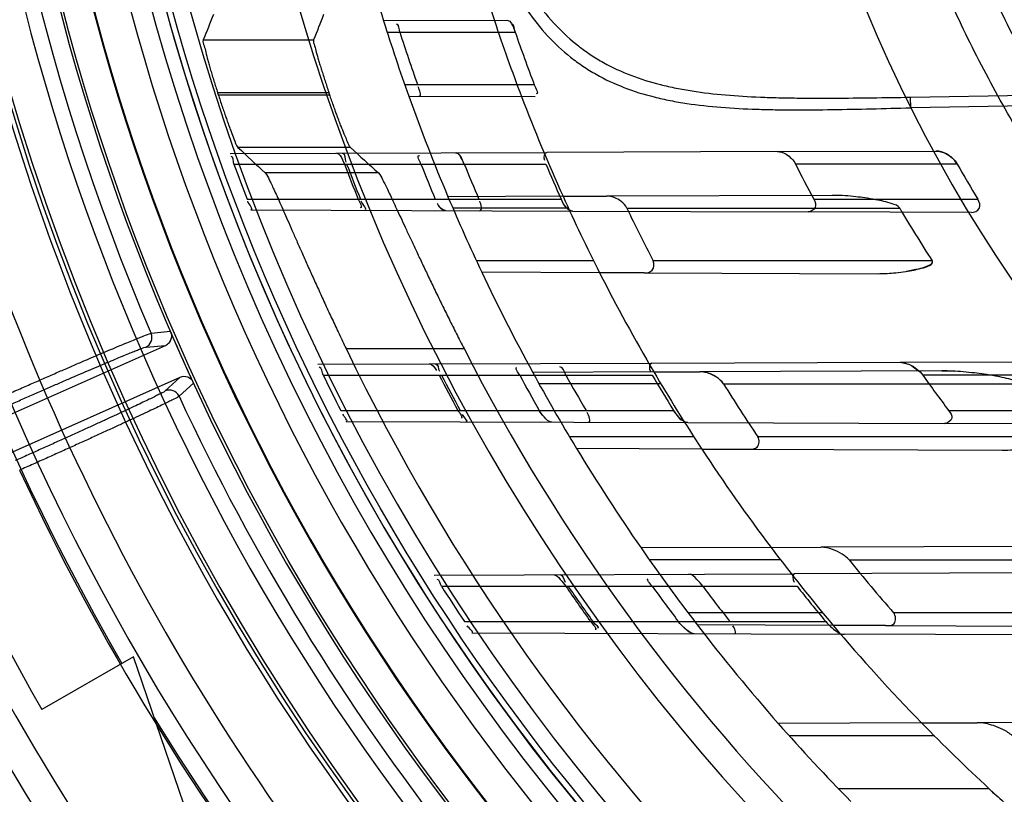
# Model space of a CAD drawing. Header units: millimetres. Extents: x 0 to 297, y 0 to 210.
# Tile 12 of 256: x 146.455 to 146.623, y 90.983 to 91.115. Entities that reach past the tile are written whole.
import ezdxf

# ---------------------------------------------------------------- set-up
doc = ezdxf.new("R2010")
doc.units = ezdxf.units.MM
doc.header["$LTSCALE"] = 16.335
doc.layers.get('0').update_dxf_attribs({"linetype": 'CONTINUOUS'})
for name, color, linetype in [('01_GLOBAL', 7, 'CONTINUOUS'), ('INTFCLR_144815', 7, 'CONTINUOUS'), ('INTFCLR_72935', 7, 'CONTINUOUS')]:
    doc.layers.add(name, color=color, linetype=linetype)

msp = doc.modelspace()

# ---------------------------------------------------------------- linework, layer by layer
at = {"color": 7, "linetype": 'Continuous'}
msp.add_circle((147.7028034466, 92.1254639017), 2.28, dxfattribs=at)
at = {"color": 9, "linetype": 'Continuous'}
msp.add_arc((147.7028034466, 92.1254639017), 2.2507792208, 182.9674534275, 267.0325465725, dxfattribs=at)
at = {"layer": '01_GLOBAL', "color": 7, "linetype": 'Continuous'}
msp.add_circle((147.7028034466, 92.1254639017), 2.31, dxfattribs=at)
at = {"layer": 'INTFCLR_144815', "color": 9, "linetype": 'Continuous'}
for p, q in [((146.4859924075, 91.1114542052), (146.5048073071, 91.1114542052)), ((146.5074209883, 91.10246653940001), (146.4884475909, 91.10246653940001)), ((146.4885575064, 91.1021257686), (146.5075373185, 91.1021257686)), ((146.5110687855, 91.09313810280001), (146.4919079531, 91.09313810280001)), ((146.5158424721, 91.08878610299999), (146.4965648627, 91.08878610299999)), ((146.4804113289, 91.06172889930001), (146.4771132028, 91.06140675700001)), ((146.476192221, 91.0590564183), (146.4795604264, 91.0593808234)), ((146.5103391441, 91.058827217), (146.5304351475, 91.058827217)), ((146.4820008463, 91.0538995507), (146.4795059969, 91.0516135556)), ((146.4818688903, 91.0507253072), (146.4843151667, 91.0529607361))]:
    msp.add_line(p, q, dxfattribs=at)
at = {"layer": 'INTFCLR_144815', "color": 6, "linetype": 'Continuous'}
for p, q in [((146.4806226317, 91.0611811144), (146.4804113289, 91.06172889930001)), ((146.4041424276, 91.02580256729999), (146.4795604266, 91.0593808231)), ((146.4820008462, 91.05389955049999), (146.4065712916, 91.02031614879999)), ((146.4840494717, 91.0534842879), (146.4843151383, 91.05296070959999)), ((146.4741011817, 91.006296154), (146.4585127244, 90.997296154)), ((146.5037563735, 90.9194945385), (146.4741011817, 91.006296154))]:
    msp.add_line(p, q, dxfattribs=at)
for radius in [0.3828680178, 0.364857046]:
    msp.add_circle((146.8326356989, 91.21329615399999), radius, dxfattribs=at)
for centre, radius, start, end in [((146.8326356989, 91.21329615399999), 0.5278075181, 313.9937911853, 154.5150993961), ((146.8326356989, 91.21329615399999), 0.5098075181, 312.9543589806, 154.5144414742), ((146.8326356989, 91.21329615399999), 0.49294334, 108.7136429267, 257.7559644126), ((146.8326356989, 91.21329615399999), 0.3966228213, 45.0000000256, 314.9999999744), ((146.8326356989, 91.21329615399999), 0.3959130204, 44.99999995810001, 315.0000000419), ((146.8326356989, 91.21329615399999), 0.3953393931, 44.99999997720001, 315.0000000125), ((146.8326356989, 91.21329615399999), 0.3833823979, 47.86578076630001, 312.1342192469), ((146.8326356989, 91.21329615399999), 0.3779020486, 45.72777364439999, 314.2722263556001), ((146.8326356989, 91.21329615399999), 0.3659046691, 45.6663486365, 314.3336513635), ((146.8326356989, 91.21329615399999), 0.4320000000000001, 180, 209.9999999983), ((146.8326356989, 91.21329615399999), 0.366, 190.6326298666, 247.7397281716), ((146.8326356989, 91.21329615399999), 0.3615918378, 197.8487159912, 197.9054519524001), ((146.8326356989, 91.21329615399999), 0.343580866, 198.8185484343, 198.8785955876), ((146.8326356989, 91.21329615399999), 0.3834509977, 203.2829108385, 204.7170891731), ((146.8326356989, 91.21329615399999), 0.3574013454, 205.6072723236, 244.3927276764), ((146.8326356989, 91.21329615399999), 0.3393903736, 207.0737153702, 242.9262846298), ((146.4802354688, 91.0499672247), 0.001800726, 24.8963488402, 113.8976267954), ((146.8329039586, 91.2127409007), 0.46956, 204.5122890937, 218.3386713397), ((146.8326356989, 91.21329615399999), 0.5098075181, 205.4855585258, 293.0456409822), ((146.8326356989, 91.21329615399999), 0.5278075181, 205.4849006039, 292.0062088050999)]:
    msp.add_arc(centre, radius, start, end, dxfattribs=at)
at = {"layer": 'INTFCLR_144815', "color": 9, "linetype": 'Continuous'}
for centre, radius, start, end in [((146.8326356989, 91.21329615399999), 0.4131757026, 52.2436298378, 307.7563701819), ((146.8326356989, 91.21329615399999), 0.4896672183, 125.9035433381, 247.5002459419), ((146.8326356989, 91.21329615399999), 0.3891912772, 52.5411294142, 307.4588705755), ((146.8326356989, 91.21329615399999), 0.3777730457, 45.7280221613, 314.2719778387), ((146.8326356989, 91.21329615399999), 0.3717739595, 45.73034182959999, 314.2696581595), ((146.832635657, 91.2132961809), 0.4417329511, 125.9035433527, 247.5002459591), ((146.8326356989, 91.21329615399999), 0.4162669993, 128.484146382, 209.9999999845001), ((146.8326356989, 91.21329615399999), 0.3683327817, 128.4841463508, 246.0405071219), ((146.8326356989, 91.21329615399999), 0.386609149, 159.8664381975, 203.1335617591), ((146.8326356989, 91.21329615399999), 0.4071801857, 198.4596803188, 225.5403197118), ((146.8326356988, 91.21329615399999), 0.386609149, 204.8664382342, 218.1335617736), ((146.8326356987, 91.21329615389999), 0.4165680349, 204.8720266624, 218.1279733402), ((146.8329039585, 91.2127409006), 0.4363743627, 204.7515083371, 218.0887233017), ((146.8329039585, 91.2127409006), 0.4663332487, 204.6484090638, 218.201512), ((146.8326356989, 91.21329615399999), 0.4997304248, 203.8266800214, 313.0809380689), ((146.8326356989, 91.21329615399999), 0.5057308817, 203.8278898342, 312.5732768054), ((146.8326356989, 91.21329615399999), 0.5237295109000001, 203.8266800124, 319.1799903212), ((146.8326356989, 91.21329615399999), 0.4162669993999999, 211.4870912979, 246.040507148)]:
    msp.add_arc(centre, radius, start, end, dxfattribs=at)
at = {"layer": 'INTFCLR_144815', "color": 6, "linetype": 'Continuous'}
for centre, major_axis, ratio, start_param, end_param in [((146.8326356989, 90.8616401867), (0, 0.5277520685), 0.7456587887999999, 1.0683155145, 1.0777008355), ((146.8326356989, 90.88322483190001), (0, 0.4953586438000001), 0.7456587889, 1.0820479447, 1.0919724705), ((146.8326356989, 91.7422276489), (0, 0.7938005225), 0.7456587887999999, -3.7549873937, -3.7453978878), ((146.8326356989, 91.7206430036), (0, 0.7614070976), 0.7456587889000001, -3.7437095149, -3.7335425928)]:
    msp.add_ellipse(centre, major_axis=major_axis, ratio=ratio, start_param=start_param, end_param=end_param, dxfattribs=at)
for points, knots in [([(146.4859924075, 91.1114542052), (146.4858671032, 91.11114148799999), (146.4862245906, 91.11041466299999), (146.4864097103, 91.1092854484), (146.4867323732, 91.10819507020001), (146.4870128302, 91.10717685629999), (146.4872627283, 91.10631514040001), (146.4875330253, 91.10540161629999), (146.4878229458, 91.10444741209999), (146.4881287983, 91.10346402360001), (146.4883399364, 91.10280086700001), (146.4884475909, 91.10246653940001)], [0, 0, 0, 0, 0.1083769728, 0.2256677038, 0.3802472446, 0.4695838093, 0.5662024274, 0.6686927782, 0.7761131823, 0.8870081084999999, 1, 1, 1, 1]), ([(146.5048073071, 91.1114542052), (146.504685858, 91.11114045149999), (146.5050562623, 91.1104187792), (146.505258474, 91.1092918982), (146.5055995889, 91.1082040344), (146.5058974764, 91.1071865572), (146.5061627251, 91.1063244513), (146.5064497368, 91.105409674), (146.5067575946, 91.1044534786), (146.5070824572, 91.1034672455), (146.5073066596, 91.1028020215), (146.5074209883, 91.10246653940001)], [0, 0, 0, 0, 0.1077340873, 0.2245752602, 0.3788559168, 0.4681502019, 0.5648545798, 0.6674953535, 0.7752129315, 0.8865054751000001, 1, 1, 1, 1]), ([(146.4885575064, 91.1021257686), (146.4886648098, 91.10179365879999), (146.4888806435, 91.1011330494), (146.4892080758, 91.1001528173), (146.4895344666, 91.09919670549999), (146.4898555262, 91.0982775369), (146.4901652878, 91.0974076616), (146.4904628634, 91.0965999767), (146.4908035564, 91.0956618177), (146.4913080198, 91.09454725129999), (146.4915180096, 91.0935062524), (146.4919079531, 91.09313810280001)], [0, 0, 0, 0, 0.1090784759, 0.2172000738, 0.3229942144, 0.4248175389, 0.5215115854, 0.6115007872, 0.6940869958, 0.8323965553, 1, 1, 1, 1]), ([(146.5110687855, 91.09313810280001), (146.5108130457, 91.0933738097), (146.510612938, 91.0941042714), (146.5101059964, 91.0951565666), (146.5097083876, 91.0961979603), (146.5093299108, 91.0971621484), (146.5090339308, 91.09794501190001), (146.5087475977, 91.0987159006), (146.5084617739, 91.099496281), (146.5081606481, 91.1003354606), (146.5078476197, 91.1012250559), (146.5076370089, 91.1018342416), (146.5075373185, 91.1021257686)], [0, 0, 0, 0, 0.1079590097, 0.2200936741, 0.3678935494, 0.4519800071, 0.5419522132, 0.6276092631, 0.7072652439, 0.7999211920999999, 0.904362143, 1, 1, 1, 1]), ([(146.4965648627, 91.08878610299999), (146.4968940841, 91.0884815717), (146.4971624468, 91.0877723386), (146.4976418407, 91.0868427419), (146.4980583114, 91.08593078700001), (146.4985464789, 91.0848606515), (146.4990968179, 91.08362492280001), (146.4997125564, 91.08223128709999), (146.5003914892, 91.08068597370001), (146.5011347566, 91.0789923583), (146.5019393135, 91.0771630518), (146.5028060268, 91.07520132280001), (146.5037316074, 91.0731205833), (146.5047150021, 91.07092871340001), (146.505752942, 91.0686384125), (146.5068396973, 91.0662671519), (146.5079714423, 91.0638273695), (146.5091401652, 91.06133997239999), (146.5099362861, 91.0596677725), (146.5103391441, 91.058827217)], [0, 0, 0, 0, 0.0407909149, 0.0656646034, 0.09592600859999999, 0.1317319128, 0.1727325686, 0.2189359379, 0.2703208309, 0.3262518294, 0.3871623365, 0.4520877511, 0.5213206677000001, 0.594296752, 0.6705958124, 0.7500293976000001, 0.8315473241, 0.9152194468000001, 1, 1, 1, 1]), ([(146.5158424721, 91.08878610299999), (146.5161769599, 91.0884844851), (146.5164611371, 91.0877796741), (146.5169598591, 91.0868558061), (146.5173955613, 91.08594972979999), (146.5179065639, 91.0848860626), (146.5184838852, 91.0836572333), (146.519131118, 91.082269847), (146.5198457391, 91.0807309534), (146.5206295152, 91.07904270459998), (146.5214793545, 91.0772176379), (146.5223967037, 91.07525811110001), (146.5233784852, 91.0731768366), (146.5244233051, 91.07098261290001), (146.5255285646, 91.0686865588), (146.5266876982, 91.066307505), (146.5278975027, 91.0638563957), (146.5291490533, 91.0613552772), (146.5300027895, 91.05967307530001), (146.5304351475, 91.058827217)], [0, 0, 0, 0, 0.0405357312, 0.0652334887, 0.0952481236, 0.130785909, 0.1715185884, 0.2174130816, 0.268579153, 0.3242218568, 0.3849330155, 0.4497704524, 0.5189490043, 0.592043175, 0.6684963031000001, 0.7482898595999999, 0.8302203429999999, 0.9145038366, 1, 1, 1, 1]), ([(146.4495473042, 91.0496739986), (146.4503238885, 91.0500189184), (146.4518766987, 91.0507071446), (146.4541971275, 91.05173170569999), (146.4564891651, 91.05273993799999), (146.4587250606, 91.0537196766), (146.460884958, 91.05466183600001), (146.4629566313, 91.05556128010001), (146.4649329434, 91.05641515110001), (146.4668020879, 91.0572183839), (146.4685464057, 91.0579632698), (146.4701527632, 91.05864416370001), (146.4716110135, 91.0592566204), (146.4729148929, 91.0597995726), (146.4740544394, 91.0602644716), (146.4750175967, 91.0606594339), (146.4760151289, 91.061025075), (146.4766765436, 91.0613564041), (146.4771132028, 91.06140675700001)], [0, 0, 0, 0, 0.0850744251, 0.1700504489, 0.2539561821, 0.3357702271, 0.4144527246, 0.4898796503, 0.5618879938, 0.6299961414, 0.6935629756, 0.7517839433, 0.8046715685, 0.8519202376, 0.8931741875, 0.9279421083, 0.9559926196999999, 1, 1, 1, 1]), ([(146.476192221, 91.0590564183), (146.4766071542, 91.0592416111), (146.4773176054, 91.05997091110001), (146.4772915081, 91.0609883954), (146.4771132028, 91.06140675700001)], [0, 0, 0, 0, 0.4997863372, 1, 1, 1, 1]), ([(146.4795604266, 91.0593808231), (146.4798142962, 91.05949385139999), (146.4804201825, 91.0599460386), (146.4806617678, 91.0607312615), (146.4806226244, 91.0611811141)], [0, 0, 0, 0, 0.3809657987, 1, 1, 1, 1]), ([(146.4840494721, 91.0534842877), (146.4838602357, 91.0536870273), (146.4832348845, 91.0541120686), (146.4824138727, 91.0540834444), (146.4820008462, 91.05389955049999)], [0, 0, 0, 0, 0.3801960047, 1, 1, 1, 1]), ([(146.4818688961, 91.0507252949), (146.481521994, 91.050418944), (146.4807919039, 91.0501362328), (146.4798033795, 91.04961423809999), (146.4788261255, 91.04914531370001), (146.4776849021, 91.0485945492), (146.4763767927, 91.04797464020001), (146.4749118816, 91.04728568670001), (146.4733053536, 91.04653648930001), (146.471571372, 91.04573333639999), (146.4697213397, 91.04488136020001), (146.4677626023, 91.04398384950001), (146.4657128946, 91.0430489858), (146.4635929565, 91.042086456), (146.4614259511, 91.0411067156), (146.4592205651, 91.0401132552), (146.4569771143, 91.0391062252), (146.4554673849, 91.03843106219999), (146.454704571, 91.03809058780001)], [0, 0, 0, 0, 0.0463358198, 0.0762140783, 0.1124137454, 0.1546990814, 0.2031354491, 0.2573232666, 0.3167801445, 0.3806071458, 0.4486459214, 0.5206998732, 0.5963199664, 0.6741968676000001, 0.753797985, 0.8344215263, 0.9163659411, 1, 1, 1, 1])]:
    msp.add_open_spline(points, degree=3, knots=knots, dxfattribs=at)
at = {"layer": 'INTFCLR_144815', "color": 9, "linetype": 'Continuous'}
for points, knots in [([(146.4502793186, 91.0480298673), (146.4510026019, 91.0483518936), (146.4524448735, 91.0489927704), (146.4545974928, 91.0499454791), (146.4567216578, 91.0508817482), (146.4588015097, 91.05179461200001), (146.4608215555, 91.05267725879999), (146.4627673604, 91.0535233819), (146.464625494, 91.0543271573), (146.4663831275, 91.0550830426), (146.4680277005, 91.0557856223), (146.4695473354, 91.0564299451), (146.4709311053, 91.0570109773), (146.4721691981, 91.0575260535), (146.4732535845, 91.05796743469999), (146.4741745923, 91.0583445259), (146.4751332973, 91.0586930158), (146.475771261, 91.05901590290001), (146.476192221, 91.0590564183)], [0, 0, 0, 0, 0.08432447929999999, 0.168093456, 0.2507182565, 0.3315631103, 0.4100082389, 0.4855072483, 0.5575492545, 0.6256332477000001, 0.6892832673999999, 0.7480215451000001, 0.8014290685, 0.8491347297, 0.8908217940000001, 0.9261829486, 0.9549579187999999, 1, 1, 1, 1]), ([(146.4795059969, 91.0516135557), (146.4791935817, 91.0513272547), (146.4785256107, 91.05106890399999), (146.4776240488, 91.05058909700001), (146.4767271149, 91.0501568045), (146.4756731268, 91.0496461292), (146.4744613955, 91.049070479), (146.473103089, 91.0484306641), (146.4716069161, 91.0477322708), (146.4699840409, 91.0469801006), (146.4682460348, 91.046179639), (146.4664050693, 91.0453364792), (146.464473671, 91.04445636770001), (146.4624655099, 91.04354555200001), (146.4603957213, 91.04261089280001), (146.4582801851, 91.0416595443), (146.4561343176, 91.0406984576), (146.4546948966, 91.0400563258), (146.4539725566, 91.0397347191)], [0, 0, 0, 0, 0.04513299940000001, 0.0739357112, 0.1093075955, 0.151005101, 0.1987336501, 0.2521669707, 0.3109254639, 0.374588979, 0.4426763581, 0.5147228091, 0.5902496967, 0.6687331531, 0.7495757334, 0.8321295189, 0.9157854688, 1, 1, 1, 1])]:
    msp.add_open_spline(points, degree=3, knots=knots, dxfattribs=at)
at = {"layer": 'INTFCLR_72935', "color": 9, "linetype": 'Continuous'}
for p, q in [((146.537881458, 91.1147672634), (146.5167354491, 91.1146934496)), ((146.517333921, 91.112796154), (146.5391602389, 91.112796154)), ((146.6065168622, 91.1016981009), (146.8326356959, 91.1056487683)), ((146.5424019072, 91.103796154), (146.5203454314, 91.103796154)), ((146.832635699, 91.10385056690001), (146.6065482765, 91.09990007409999)), ((146.5210225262, 91.1018838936), (146.542534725, 91.1018088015)), ((146.6065482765, 91.09990007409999), (146.6065168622, 91.1016981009)), ((146.4905618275, 91.09210208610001), (146.5445296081, 91.0922904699)), ((146.5838270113, 91.0924276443), (146.6108540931, 91.09252198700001)), ((146.4912327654, 91.090296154), (146.5443704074, 91.090296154)), ((146.6144899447, 91.090296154), (146.5869230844, 91.090296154)), ((146.4934545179, 91.084296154), (146.5470004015, 91.084296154)), ((146.5473030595, 91.08480015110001), (146.5276985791, 91.0847317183)), ((146.593193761, 91.08496034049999), (146.5547164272, 91.0848260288)), ((146.5900299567, 91.084296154), (146.6179970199, 91.084296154)), ((146.494125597, 91.08247778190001), (146.5489387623, 91.08228644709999)), ((146.5482140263, 91.082796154), (146.5285218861, 91.082796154)), ((146.5581792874, 91.082796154), (146.6046761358, 91.082796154)), ((146.6168864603, 91.08204926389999), (146.5890896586, 91.0821462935)), ((146.5525184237, 91.073796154), (146.5325436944, 91.073796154)), ((146.6102092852, 91.073796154), (146.5626629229, 91.073796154)), ((146.5535364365, 91.0717703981), (146.5334605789, 91.0718404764)), ((146.5611460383, 91.07174383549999), (146.6008465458, 91.07160525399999)), ((146.5055134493, 91.0561542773), (146.5624203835, 91.0563529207)), ((146.6047538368, 91.05650069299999), (146.6345919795, 91.0566048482)), ((146.5064404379, 91.054296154), (146.5625188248, 91.054296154)), ((146.5627800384, 91.05485417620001), (146.5421382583, 91.0547821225)), ((146.6118351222, 91.0550254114), (146.5706270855, 91.05488156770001)), ((146.6392590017, 91.054296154), (146.6086116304, 91.054296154)), ((146.5639989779, 91.05279615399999), (146.543230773, 91.05279615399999)), ((146.5746515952, 91.05279615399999), (146.6252697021, 91.05279615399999)), ((146.5094341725, 91.048296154), (146.5661347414, 91.048296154)), ((146.6130098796, 91.048296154), (146.6443750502, 91.048296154)), ((146.5103699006, 91.0464210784), (146.5685668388, 91.0462179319)), ((146.6435038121, 91.0459563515), (146.6122977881, 91.04606528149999)), ((146.5695849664, 91.04379615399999), (146.5484083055, 91.04379615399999)), ((146.6327803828, 91.04379615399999), (146.5805020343, 91.04379615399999)), ((146.5709412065, 91.04170964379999), (146.5496179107, 91.04178407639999)), ((146.5790769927, 91.04168124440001), (146.6221619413, 91.041530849)), ((146.5827520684, 91.024923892), (146.5606022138, 91.0248465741)), ((146.6367037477, 91.02511221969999), (146.5912423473, 91.0249535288)), ((146.5843703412, 91.02279615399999), (146.5620341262, 91.02279615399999)), ((146.5960494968, 91.02279615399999), (146.6533857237, 91.02279615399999)), ((146.5253483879, 91.0202235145), (146.5867634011, 91.0204378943)), ((146.5265988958, 91.018296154), (146.5871893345, 91.018296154)), ((146.5915430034, 91.01379615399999), (146.5685993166, 91.01379615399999)), ((146.6638539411, 91.01379615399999), (146.6036284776, 91.01379615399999)), ((146.5305059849, 91.012296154), (146.5920679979, 91.012296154)), ((146.5317804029, 91.0103463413), (146.5952142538, 91.01012491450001)), ((146.5933507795, 91.0116314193), (146.5701868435, 91.011712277)), ((146.6022828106, 91.01160024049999), (146.6508311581, 91.01143077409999)), ((146.6084068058, 90.9950134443), (146.5839775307, 90.99492816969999)), ((146.6706173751, 90.995230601), (146.6179013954, 90.9950465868)), ((146.6105868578, 90.99279615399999), (146.5858661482, 90.99279615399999)), ((146.6199018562, 90.98379615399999), (146.5942133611, 90.98379615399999))]:
    msp.add_line(p, q, dxfattribs=at)
at = {"layer": 'INTFCLR_72935', "color": 7, "linetype": 'Continuous'}
for p, q in [((146.5388507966, 91.1135561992), (146.5391602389, 91.112796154)), ((146.509722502, 91.09101793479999), (146.5100472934, 91.090296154)), ((146.5304671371, 91.090296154), (146.5301068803, 91.0910459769)), ((146.6047538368, 91.05650069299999), (146.6062070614, 91.05616550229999)), ((146.6067472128, 91.05590247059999), (146.6080480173, 91.05494450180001)), ((146.6118351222, 91.0550254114), (146.6140267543, 91.0549660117)), ((146.5437741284, 91.0475230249), (146.5432549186, 91.048296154)), ((146.5661347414, 91.048296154), (146.5667231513, 91.0474896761)), ((146.5683632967, 91.0108528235), (146.5672557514, 91.01191701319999)), ((146.6207108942, 90.983048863), (146.6199018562, 90.98379615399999))]:
    msp.add_line(p, q, dxfattribs=at)
at = {"layer": 'INTFCLR_72935', "color": 6, "linetype": 'Continuous'}
for p, q in [((146.5838270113, 91.0924276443), (146.5445296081, 91.0922904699)), ((146.5473030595, 91.08480015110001), (146.5547164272, 91.0848260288)), ((146.5489387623, 91.08228644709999), (146.5890896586, 91.0821462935)), ((146.5611460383, 91.07174383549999), (146.5535364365, 91.0717703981)), ((146.5624203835, 91.0563529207), (146.6047538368, 91.05650069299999)), ((146.5627800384, 91.05485417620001), (146.5706270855, 91.05488156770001)), ((146.5685668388, 91.0462179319), (146.6122977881, 91.04606528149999)), ((146.5709412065, 91.04170964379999), (146.5790769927, 91.04168124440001)), ((146.5827520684, 91.024923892), (146.5912423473, 91.0249535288)), ((146.634180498, 91.0206034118), (146.5867634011, 91.0204378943)), ((146.6022828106, 91.01160024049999), (146.5933507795, 91.0116314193)), ((146.6451107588, 91.00995074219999), (146.5952142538, 91.01012491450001)), ((146.6084068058, 90.9950134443), (146.6179013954, 90.9950465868))]:
    msp.add_line(p, q, dxfattribs=at)
at = {"layer": 'INTFCLR_72935', "color": 7, "linetype": 'Continuous'}
for points in [[(146.6118099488, 91.0923689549), (146.6116979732, 91.0924013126), (146.6115869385, 91.0924299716), (146.6114768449, 91.0924548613), (146.6113670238, 91.09247600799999), (146.6112581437, 91.0924932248), (146.61115221, 91.0925063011), (146.6110498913, 91.0925153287), (146.6109505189, 91.0925205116), (146.6108540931, 91.09252198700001)], [(146.5272748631, 91.08236206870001), (146.5272340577, 91.0823640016), (146.5271917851, 91.0823695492), (146.5271480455, 91.0823787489), (146.527102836, 91.082391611), (146.5270561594, 91.08240816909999), (146.5270080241, 91.08242853), (146.5269584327, 91.0824527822), (146.5269073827, 91.0824809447), (146.5268548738, 91.0825130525)], [(146.548468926, 91.08244352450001), (146.5485268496, 91.0824105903), (146.5485835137, 91.08238145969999), (146.5486389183, 91.0823561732), (146.5486932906, 91.08233470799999), (146.5487464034, 91.08231716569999), (146.5487975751, 91.0823036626), (146.5488465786, 91.08229413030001), (146.548893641, 91.0822884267), (146.5489387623, 91.08228644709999)], [(146.5716733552, 91.0547429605), (146.5715474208, 91.0547730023), (146.5714235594, 91.054799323), (146.571301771, 91.05482193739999), (146.5711815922, 91.05484091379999), (146.5710634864, 91.054856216), (146.5709488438, 91.0548678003), (146.5708381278, 91.0548757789), (146.5707308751, 91.054880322), (146.5706270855, 91.05488156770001)]]:
    msp.add_lwpolyline(points, dxfattribs=at)
at = {"layer": 'INTFCLR_72935', "color": 6, "linetype": 'Continuous'}
for centre, radius, start, end in [((146.8326356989, 91.21329615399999), 0.3620710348, 90, 270.0000000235), ((146.8326356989, 91.21329615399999), 0.3440948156, 90, 270.0000000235), ((146.8326356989, 91.21329615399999), 0.330931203, 197.3348347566, 199.6736901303), ((146.8326356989, 91.21329615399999), 0.312931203, 198.3537618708, 200.8695998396), ((146.8323502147, 91.2132906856), 0.328597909, 197.8080018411, 199.4641736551), ((146.8322797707, 91.2132897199), 0.3098677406, 198.9238469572, 200.692709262), ((146.8326091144, 91.2132937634), 0.3628584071, 199.8140486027, 200.8243355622), ((146.8322381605, 91.213293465), 0.3448699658, 200.8945030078, 201.9653763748), ((146.8326086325, 91.2132935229), 0.3448544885, 200.8954949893, 201.9664239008), ((146.8331317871, 91.21329330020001), 0.3335455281, 201.6389598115, 202.7521298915), ((146.8322374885, 91.213293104), 0.325873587, 202.1750527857, 203.3189759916), ((146.8331310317, 91.21329287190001), 0.3138644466, 203.0714336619, 204.2673544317), ((146.8317992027, 91.2132915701), 0.2740295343, 206.6692838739, 208.0820467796), ((146.8317978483, 91.2132903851), 0.2497004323, 209.5094532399, 211.104190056), ((146.8326356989, 91.21329615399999), 0.330931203, 202.8607581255, 205.3056735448), ((146.8326356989, 91.21329615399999), 0.312931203, 204.2438267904, 206.8886711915), ((146.8313817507, 91.2132837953), 0.3027649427, 205.5301902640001, 207.4331035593), ((146.8262630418, 91.21282562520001), 0.2569210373, 210.4048482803, 212.7610707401), ((146.8326083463, 91.21329264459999), 0.3628572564, 205.9877624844, 207.0465723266), ((146.8322373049, 91.21329216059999), 0.3448686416, 207.4538193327, 208.5830080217), ((146.8326077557, 91.21329222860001), 0.3448531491, 207.4551693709, 208.5844232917), ((146.8331307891, 91.2132918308), 0.3335439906, 208.469167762, 209.6482828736), ((146.8326356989, 91.21329615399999), 0.330931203, 208.6197133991, 211.2163513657), ((146.832236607, 91.2132916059), 0.3258721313, 209.2031391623, 210.4189905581), ((146.8331299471, 91.2132911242), 0.313862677, 210.4359570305, 211.714812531), ((146.8326356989, 91.21329615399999), 0.312931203, 210.4187297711, 213.251850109), ((146.8317977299, 91.2132887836), 0.2740268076, 215.4651950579, 217.0207327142), ((146.8313746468, 91.21327712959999), 0.3027554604, 212.0100481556, 214.0416178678), ((146.8326356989, 91.21329615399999), 0.330931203, 214.7120513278, 217.5274422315), ((146.8326356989, 91.21329615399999), 0.312931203, 217.0104463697, 220.1235459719), ((146.8313661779, 91.21326728), 0.302742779, 218.9875622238, 221.2145019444), ((146.8326075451, 91.2132912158), 0.3628558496, 212.5061328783, 213.6367289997), ((146.8322361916, 91.2132902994), 0.3448667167, 214.4313826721, 215.6489121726), ((146.8326067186, 91.2132904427), 0.3448513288, 214.4331641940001, 215.6507751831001), ((146.83312968, 91.2132898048), 0.333541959, 215.7758000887, 217.0566093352), ((146.8322353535, 91.21328934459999), 0.3258698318, 216.7537861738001, 218.0820862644), ((146.8331286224, 91.21328854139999), 0.3138601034, 218.4090574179, 219.8207919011), ((146.8326356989, 91.21329615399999), 0.312931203, 224.2301428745, 227.1711821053), ((146.8326356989, 91.21329615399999), 0.330931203, 221.2891321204, 224.4326480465)]:
    msp.add_arc(centre, radius, start, end, dxfattribs=at)
at = {"layer": 'INTFCLR_72935', "color": 9, "linetype": 'Continuous'}
for radius, start, end in [(0.330931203, 194.2357984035, 197.3348347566), (0.312931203, 195.0858372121, 198.3537618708), (0.2529307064, 202.4933176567, 269.9999999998), (0.330931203, 199.6736901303, 202.8607581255), (0.312931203, 200.8695998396, 204.2438267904), (0.330931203, 205.3056735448, 208.6197133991), (0.312931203, 206.8886711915, 210.4187297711), (0.330931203, 211.2163513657, 214.7120513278), (0.312931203, 213.251850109, 217.0104463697), (0.330931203, 217.5274422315, 221.2891321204), (0.312931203, 220.1235459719, 224.2301428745)]:
    msp.add_arc((146.8326356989, 91.21329615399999), radius, start, end, dxfattribs=at)
at = {"layer": 'INTFCLR_72935', "color": 7, "linetype": 'Continuous'}
msp.add_arc((146.8326356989, 91.21329615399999), 0.312931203, 227.1711821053, 227.7850563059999, dxfattribs=at)
at = {"layer": 'INTFCLR_72935', "color": 6, "linetype": 'Continuous'}
for points, knots in [([(146.8326356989, 90.98974278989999), (146.8281779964, 90.9895598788), (146.819249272, 90.98946157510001), (146.8058748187, 90.9901145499), (146.7925392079, 90.9915707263), (146.7792486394, 90.99383559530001), (146.7660812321, 90.9969091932), (146.7533220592, 91.0007150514), (146.7408437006, 91.00525306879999), (146.7286509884, 91.0105191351), (146.7165981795, 91.0166119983), (146.7049371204, 91.0234203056), (146.6937150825, 91.0309150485), (146.6829692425, 91.0390687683), (146.6727390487, 91.04785115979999), (146.6630576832, 91.0572323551), (146.6539625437, 91.0671744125), (146.6454844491, 91.07764324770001), (146.6376587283, 91.08859230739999), (146.6305078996, 91.0999861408), (146.6240545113, 91.11178811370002), (146.6183231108, 91.12395298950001), (146.6133362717, 91.1364291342), (146.6091083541, 91.1491757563), (146.6056516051, 91.1621535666), (146.6029781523, 91.1753179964), (146.6010984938, 91.18861899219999), (146.600019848, 91.202002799), (146.5997451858, 91.2154133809), (146.6002730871, 91.2288033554), (146.6015993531, 91.24212860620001), (146.6037189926, 91.2553493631), (146.6066244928, 91.26841983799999), (146.6103058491, 91.2812940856), (146.6147488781, 91.2939224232), (146.6199355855, 91.3062552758), (146.6258445, 91.31824672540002), (146.6324553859, 91.3298597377), (146.6397415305, 91.3410491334), (146.6476757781, 91.3517761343), (146.6562280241, 91.3620041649), (146.6653755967, 91.3717067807), (146.6750788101, 91.3808412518), (146.6853083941, 91.38938209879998), (146.6960225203, 91.39729538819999), (146.7071853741, 91.4045543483), (146.7187521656, 91.4111320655), (146.7306700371, 91.4170015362), (146.7426527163, 91.4220429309), (146.7543216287, 91.42618066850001), (146.7651576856, 91.4293831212), (146.7749679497, 91.4317773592), (146.7837061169, 91.4335235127), (146.7920055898, 91.43486126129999), (146.8005842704, 91.4359230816), (146.810122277, 91.4367144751), (146.8209289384, 91.43712115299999), (146.8285633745, 91.43701661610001), (146.8326356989, 91.43684951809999)], [0, 0, 0, 0, 0.0185657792, 0.0371317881, 0.0556907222, 0.0743562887, 0.09320238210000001, 0.1119235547, 0.1297297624, 0.1484268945, 0.1671582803, 0.1858963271, 0.2045840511, 0.2232805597, 0.2419956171, 0.2606571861, 0.279345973, 0.2980347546, 0.3166822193, 0.3353169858, 0.3539795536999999, 0.37262367, 0.3912431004, 0.4098577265, 0.4284753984, 0.447098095, 0.4657246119, 0.4843422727, 0.5029402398, 0.5215093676, 0.5400730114, 0.5586323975, 0.5771953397, 0.5957586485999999, 0.6143210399, 0.632871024, 0.6514010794, 0.6699183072, 0.6884459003, 0.706933, 0.7254083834, 0.7438943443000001, 0.7623915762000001, 0.7808313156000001, 0.7993174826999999, 0.8177867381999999, 0.836209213, 0.8546573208, 0.8730372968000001, 0.8902751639, 0.9061519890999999, 0.920037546, 0.9322836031, 0.9432240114, 0.9550134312, 0.9682465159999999, 0.9830392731, 1, 1, 1, 1]), ([(146.8326356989, 90.9832288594), (146.8303777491, 90.9831326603), (146.8258587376, 90.9830068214), (146.8190778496, 90.98301795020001), (146.8123002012, 90.9832289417), (146.8055317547, 90.9836396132), (146.7987783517, 90.9842496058), (146.7920458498, 90.98505838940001), (146.7853400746, 90.98606526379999), (146.7786668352, 90.9872693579), (146.7720319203, 90.98866962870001), (146.7654410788, 90.990264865), (146.7589000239, 90.9920536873), (146.7524144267, 90.9940345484), (146.7459899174, 90.9962057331), (146.739632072, 90.9985653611), (146.7333464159, 91.0011113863), (146.727138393, 91.00384160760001), (146.7210133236, 91.0067536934), (146.7149766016, 91.0098450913), (146.7090333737, 91.0131131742), (146.7031889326, 91.0165550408), (146.6974481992, 91.020167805), (146.6918163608, 91.0239482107), (146.6862981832, 91.0278930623), (146.6808986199, 91.0319988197), (146.6756222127, 91.03626203), (146.6704736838, 91.0406788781), (146.6654573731, 91.04524564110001), (146.6605777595, 91.0499582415), (146.6558389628, 91.0548127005), (146.651245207, 91.05980469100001), (146.6468003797, 91.06492998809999), (146.6425084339, 91.0701840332), (146.6383730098, 91.0755623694), (146.6343977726, 91.08106022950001), (146.6305861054, 91.08667293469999), (146.6269413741, 91.0923955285), (146.6234666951, 91.0982231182), (146.6201651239, 91.1041505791), (146.6170394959, 91.11017282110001), (146.614092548, 91.1162845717), (146.6113268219, 91.1224805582), (146.6087447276, 91.12875538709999), (146.6063485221, 91.13510355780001), (146.6048763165, 91.1393810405), (146.6041719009, 91.1415300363)], [0, 0, 0, 0, 0.0227205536, 0.0454410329, 0.06816134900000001, 0.09088163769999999, 0.1136018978, 0.1363221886, 0.1590426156, 0.1817632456, 0.2044840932, 0.2272051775, 0.2499266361, 0.2726484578, 0.2953706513, 0.3180932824, 0.3408163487, 0.3635397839, 0.3862638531, 0.4089891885, 0.4317141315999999, 0.4544408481, 0.4771673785, 0.4998953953, 0.5226228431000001, 0.5453516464, 0.5680799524, 0.5908095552, 0.6135387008, 0.6362690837, 0.6589990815, 0.6817302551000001, 0.7044610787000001, 0.7271930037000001, 0.7499246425, 0.7726572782, 0.7953897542, 0.8181230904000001, 0.8408563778, 0.8635903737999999, 0.8863244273, 0.90905904, 0.9317938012, 0.9545290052, 0.9772643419, 1, 1, 1, 1]), ([(146.5838270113, 91.0924276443), (146.5843517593, 91.092429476), (146.5856187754, 91.0919492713), (146.5865785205, 91.0909821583), (146.5869230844, 91.090296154)], [0, 0, 0, 0, 0.4060199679, 1, 1, 1, 1]), ([(146.5581792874, 91.082796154), (146.5579678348, 91.0832388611), (146.5569920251, 91.0842725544), (146.5556051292, 91.0848291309), (146.5547164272, 91.0848260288)], [0, 0, 0, 0, 0.3556921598, 1, 1, 1, 1]), ([(146.5900299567, 91.084296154), (146.5902552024, 91.0838739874), (146.5906471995, 91.0827800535), (146.5895530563, 91.0821446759), (146.5890896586, 91.0821462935)], [0, 0, 0, 0, 0.5080143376, 1, 1, 1, 1]), ([(146.6168864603, 91.08204926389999), (146.6173903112, 91.08204750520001), (146.6186749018, 91.082544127), (146.6182715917, 91.0838410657), (146.6179970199, 91.084296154)], [0, 0, 0, 0, 0.4866478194, 1, 1, 1, 1]), ([(146.5611460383, 91.07174383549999), (146.5616186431, 91.0717421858), (146.562813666, 91.0719377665), (146.5629122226, 91.07331589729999), (146.5626629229, 91.073796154)], [0, 0, 0, 0, 0.46621372, 1, 1, 1, 1]), ([(146.6130098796, 91.048296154), (146.6132964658, 91.0479161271), (146.6140144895, 91.04688294), (146.612810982, 91.0460634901), (146.6122977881, 91.04606528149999)], [0, 0, 0, 0, 0.4811851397, 1, 1, 1, 1]), ([(146.5790769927, 91.04168124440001), (146.579529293, 91.0416796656), (146.580779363, 91.041767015), (146.5808324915, 91.0433069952), (146.5805020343, 91.04379615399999)], [0, 0, 0, 0, 0.43381245, 1, 1, 1, 1]), ([(146.5960494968, 91.02279615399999), (146.5957270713, 91.0231944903), (146.5948282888, 91.02390531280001), (146.593199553, 91.0246699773), (146.5919170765, 91.0249558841), (146.5912423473, 91.0249535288)], [0, 0, 0, 0, 0.2852940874, 0.6243765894, 1, 1, 1, 1]), ([(146.5456539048, 91.02029439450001), (146.5461276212, 91.0202960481), (146.546884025, 91.01940597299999), (146.5474998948, 91.01871755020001), (146.5477887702, 91.018296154)], [0, 0, 0, 0, 0.4811168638, 1, 1, 1, 1]), ([(146.5711437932, 91.018296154), (146.5708356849, 91.01870870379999), (146.5701327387, 91.019442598), (146.569284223, 91.0203768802), (146.5687263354, 91.02037493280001)], [0, 0, 0, 0, 0.4799658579, 1, 1, 1, 1]), ([(146.6022828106, 91.01160024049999), (146.60277303, 91.0115985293), (146.604177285, 91.0116110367), (146.6040357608, 91.0133311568), (146.6036284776, 91.01379615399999)], [0, 0, 0, 0, 0.4422927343, 1, 1, 1, 1]), ([(146.5920679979, 91.012296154), (146.5924019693, 91.01189560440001), (146.593312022, 91.01103491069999), (146.5944473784, 91.01012759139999), (146.5952142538, 91.01012491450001)], [0, 0, 0, 0, 0.4047783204, 1, 1, 1, 1]), ([(146.6238914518, 90.99279615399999), (146.6234168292, 90.9932428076), (146.6223537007, 90.9938996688), (146.6203531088, 90.99471510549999), (146.6188399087, 90.9950498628), (146.6179013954, 90.9950465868)], [0, 0, 0, 0, 0.3009210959, 0.5666679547, 1, 1, 1, 1])]:
    msp.add_open_spline(points, degree=3, knots=knots, dxfattribs=at)
at = {"layer": 'INTFCLR_72935', "color": 9, "linetype": 'Continuous'}
for points, knots in [([(146.5313853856, 91.1392583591), (146.5316628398, 91.138190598), (146.5321054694, 91.13659796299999), (146.5327493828, 91.134495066), (146.5337462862, 91.1314350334), (146.5354022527, 91.12702617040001), (146.5374014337, 91.1228116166), (146.5388764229, 91.12016575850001), (146.5398748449, 91.1184840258), (146.5416781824, 91.1157239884), (146.5445342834, 91.1121321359), (146.5478287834, 91.1090480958), (146.550678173, 91.10695952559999), (146.5536637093, 91.1051136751), (146.5576929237, 91.1032301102), (146.5619943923, 91.1018960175), (146.5655998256, 91.1010964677), (146.5693845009, 91.1004443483), (146.5742975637, 91.0999110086), (146.5793302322, 91.0996532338), (146.5829488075, 91.0995699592), (146.5850732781, 91.0995451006), (146.5883245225, 91.09952803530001), (146.5932490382, 91.0995733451), (146.5998695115, 91.0997141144), (146.6043122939, 91.09983389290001), (146.6065482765, 91.09990007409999)], [0, 0, 0, 0, 0.0346305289, 0.05187512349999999, 0.06903301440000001, 0.135652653, 0.1995643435, 0.2152142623, 0.2307322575, 0.2609486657, 0.3186589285, 0.3743273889, 0.402002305, 0.4294516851, 0.4844066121, 0.5410751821, 0.5704554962, 0.6002965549, 0.6615864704, 0.7254424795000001, 0.7584308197, 0.775201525, 0.792134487, 0.8604894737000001, 0.9297808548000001, 1, 1, 1, 1]), ([(146.5330228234, 91.13973708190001), (146.5332983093, 91.1387194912), (146.5337377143, 91.137201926), (146.5343758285, 91.1351987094), (146.5353635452, 91.13228087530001), (146.5370028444, 91.12807516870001), (146.5389736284, 91.1240593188), (146.5404246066, 91.12153759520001), (146.541407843, 91.1199321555), (146.5431844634, 91.1172939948), (146.5459933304, 91.11385896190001), (146.5492201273, 91.1109097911), (146.552007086, 91.1089068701), (146.5549294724, 91.1071308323), (146.5588673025, 91.1053115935), (146.5630654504, 91.1040113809), (146.5665836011, 91.103221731), (146.5702756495, 91.1025713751), (146.5750663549, 91.1020220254), (146.5799740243, 91.10173274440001), (146.5835024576, 91.1016200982), (146.5855737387, 91.10157651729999), (146.588743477, 91.101529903), (146.5935451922, 91.1015252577), (146.6000020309, 91.1015917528), (146.6043355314, 91.1016600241), (146.6065168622, 91.1016981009)], [0, 0, 0, 0, 0.0341091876, 0.05110368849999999, 0.06801966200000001, 0.133775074, 0.1969998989, 0.2125097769, 0.2278985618, 0.2579028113, 0.3153699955, 0.3710176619, 0.3987589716, 0.4263123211, 0.4815640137, 0.5385903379, 0.568164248, 0.5981915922, 0.6598455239, 0.7240493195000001, 0.7572065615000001, 0.7740624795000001, 0.7910796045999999, 0.8597734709, 0.9294126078, 1, 1, 1, 1])]:
    msp.add_open_spline(points, degree=3, knots=knots, dxfattribs=at)
at = {"layer": 'INTFCLR_72935', "color": 6, "linetype": 'Continuous'}
for points in [[(146.5194965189, 91.112796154), (146.5193492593, 91.1132545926), (146.519421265, 91.11413075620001), (146.5189397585, 91.11412907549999)], [(146.5227645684, 91.10187781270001), (146.5232919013, 91.1018759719), (146.5228203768, 91.1029580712), (146.5226446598, 91.1034552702)], [(146.5424019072, 91.103796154), (146.5425880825, 91.10330326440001), (146.5432759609, 91.1022522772), (146.5427490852, 91.10225411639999)], [(146.5445296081, 91.0922904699), (146.5440703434, 91.0922888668), (146.5439634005, 91.0913904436), (146.5441433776, 91.0909679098)], [(146.4912327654, 91.090296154), (146.4910748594, 91.0907344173), (146.4912194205, 91.0916105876), (146.4907535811, 91.0916089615)], [(146.5096972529, 91.0921688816), (146.5102521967, 91.09217081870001), (146.5101124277, 91.0911394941), (146.5103103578, 91.09062104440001)], [(146.5230925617, 91.090296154), (146.5229082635, 91.0907607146), (146.5223339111, 91.0917712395), (146.5228336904, 91.0917729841)], [(146.494125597, 91.08247778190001), (146.4946581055, 91.08247592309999), (146.4937644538, 91.0834797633), (146.4935751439, 91.08397748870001)], [(146.5124022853, 91.084296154), (146.512590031, 91.0838306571), (146.5132545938, 91.0828299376), (146.5127526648, 91.08283168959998)], [(146.5135277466, 91.0824100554), (146.5140802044, 91.0824081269), (146.5131335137, 91.08344232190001), (146.5129268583, 91.0839546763)], [(146.5331065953, 91.082341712), (146.5336411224, 91.08233984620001), (146.5333338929, 91.08345435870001), (146.5331222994, 91.08394522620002)], [(146.5064404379, 91.054296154), (146.5062176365, 91.0547532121), (146.5062752, 91.05566650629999), (146.5057667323, 91.0556647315)], [(146.5245196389, 91.0562206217), (146.52508043, 91.0562225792), (146.5254883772, 91.0555675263), (146.5257469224, 91.055069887)], [(146.52556977, 91.0562242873), (146.5260441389, 91.05622594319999), (146.5260243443, 91.0553914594), (146.5262430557, 91.05497051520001)], [(146.5399210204, 91.054296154), (146.5397002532, 91.0547032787), (146.5389951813, 91.05560461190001), (146.5394583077, 91.0556062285)], [(146.5477843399, 91.054296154), (146.5475010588, 91.05480296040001), (146.5473492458, 91.0557131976), (146.5467686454, 91.0557111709)], [(146.5624203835, 91.0563529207), (146.5619462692, 91.0563512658), (146.5619527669, 91.05535765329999), (146.5621929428, 91.0549488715)], [(146.5103699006, 91.0464210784), (146.5108210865, 91.0464195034), (146.509975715, 91.0472328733), (146.509770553, 91.04763471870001)], [(146.5293995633, 91.048296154), (146.5296237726, 91.0478846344), (146.5303962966, 91.0469915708), (146.5299276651, 91.0469932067)], [(146.5308246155, 91.04634967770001), (146.5312891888, 91.046348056), (146.5303971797, 91.0471747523), (146.5301749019, 91.0475827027)], [(146.5516172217, 91.0462770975), (146.5521670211, 91.0462751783), (146.5517095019, 91.0474418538), (146.5514311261, 91.04791597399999)], [(146.5467810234, 91.0202983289), (146.5472990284, 91.020300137), (146.547382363, 91.01945462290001), (146.5476752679, 91.01902737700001)], [(146.5867634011, 91.0204378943), (146.5862890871, 91.02043623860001), (146.5863980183, 91.0193883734), (146.5866926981, 91.019016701)], [(146.5265988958, 91.018296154), (146.5263515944, 91.0186842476), (146.5263143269, 91.0194602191), (146.5258541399, 91.0194586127)], [(146.5625234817, 91.018296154), (146.5622397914, 91.0186898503), (146.5613564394, 91.01958071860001), (146.5618416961, 91.0195824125)], [(146.551996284, 91.012296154), (146.5523054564, 91.0118650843), (146.5533066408, 91.0109070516), (146.5527761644, 91.01090890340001)], [(146.5523858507, 91.012296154), (146.5526543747, 91.0119217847), (146.5536495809, 91.0111696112), (146.5531888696, 91.01117121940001)], [(146.5317804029, 91.0103463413), (146.532271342, 91.0103446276), (146.5312514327, 91.0111736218), (146.5309794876, 91.01158236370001)], [(146.576481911, 91.01019030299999), (146.576948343, 91.01018867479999), (146.5765359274, 91.01120281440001), (146.5762482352, 91.0115699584)]]:
    msp.add_open_spline(points, degree=3, dxfattribs=at)
at = {"layer": 'INTFCLR_72935', "color": 7, "linetype": 'Continuous'}
for points in [[(146.537881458, 91.1147672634), (146.5383985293, 91.11476906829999), (146.5386237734, 91.1140207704), (146.5388507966, 91.1135561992)], [(146.5391602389, 91.11279615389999), (146.5389933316, 91.1132832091), (146.5390130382, 91.11420072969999), (146.5384982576, 91.11419168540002)], [(146.5086980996, 91.09216539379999), (146.5092108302, 91.09216718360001), (146.50948023, 91.0914698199), (146.509722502, 91.09101793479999)], [(146.5086981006, 91.0921653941), (146.5092140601, 91.0921674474), (146.5095433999, 91.091491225), (146.5097271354, 91.0910090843)], [(146.528972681, 91.09223616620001), (146.5295242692, 91.0922384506), (146.5299044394, 91.0915472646), (146.5301122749, 91.0910363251)], [(146.5301068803, 91.0910459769), (146.5298567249, 91.0914853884), (146.5296284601, 91.09220212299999), (146.5291228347, 91.09220035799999)], [(146.5470004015, 91.084296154), (146.5472246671, 91.0838025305), (146.5474203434, 91.0832068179), (146.5478886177, 91.0829335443)], [(146.5268548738, 91.0825130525), (146.5264580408, 91.0827633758), (146.5261001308, 91.08313072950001), (146.525917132, 91.0835627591)], [(146.5272748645, 91.0823620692), (146.5267987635, 91.0823634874), (146.5263241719, 91.0827909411), (146.5261407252, 91.0832302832)], [(146.5489387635, 91.0822864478), (146.5484197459, 91.0822879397), (146.5478827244, 91.08271589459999), (146.5476702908, 91.08318944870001)], [(146.5454060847, 91.0462987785), (146.5448867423, 91.0463005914), (146.5444218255, 91.0467386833), (146.5440973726, 91.0471442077)], [(146.5667231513, 91.0474896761), (146.5670184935, 91.0471482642), (146.5672631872, 91.04656869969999), (146.5677146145, 91.04656712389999)], [(146.5696782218, 91.0102140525), (146.5691909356, 91.0102157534), (146.5687491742, 91.01055525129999), (146.5683632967, 91.0108528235)]]:
    msp.add_open_spline(points, degree=3, dxfattribs=at)
for points, knots in [([(146.6108540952, 91.09252198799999), (146.6114303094, 91.0925259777), (146.6128649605, 91.09206680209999), (146.6140635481, 91.091071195), (146.6144899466, 91.0902961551)], [0, 0, 0, 0, 0.3944552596, 1, 1, 1, 1]), ([(146.6144899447, 91.090296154), (146.6142246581, 91.0907628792), (146.613423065, 91.09162369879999), (146.6123942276, 91.0921915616), (146.6118099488, 91.0923689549)], [0, 0, 0, 0, 0.4678582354, 1, 1, 1, 1]), ([(146.6046761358, 91.0827961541), (146.6044135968, 91.08321704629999), (146.6033594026, 91.08353819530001), (146.602007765, 91.0839399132), (146.6004429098, 91.08426011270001), (146.5988564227, 91.0845234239), (146.5971261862, 91.084744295), (146.5952759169, 91.0849131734), (146.5939288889, 91.0849586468), (146.593193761, 91.08496034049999)], [0, 0, 0, 0, 0.1260311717, 0.2482098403, 0.3704473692, 0.5280103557, 0.6578873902, 0.8132302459, 1, 1, 1, 1]), ([(146.6008465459, 91.07160525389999), (146.6014175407, 91.0716046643), (146.6024667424, 91.071630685), (146.6040987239, 91.0717567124), (146.6055799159, 91.07193949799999), (146.607109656, 91.0722105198), (146.6084438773, 91.07252455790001), (146.6106002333, 91.0731673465), (146.6102092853, 91.07379615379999)], [0, 0, 0, 0, 0.1741620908, 0.3203075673, 0.4974975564, 0.6355622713, 0.7741572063, 1, 1, 1, 1]), ([(146.6102092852, 91.073796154), (146.6104573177, 91.07340383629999), (146.6090740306, 91.0726648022), (146.6077478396, 91.07236652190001), (146.6065222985, 91.0721004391), (146.6058249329, 91.07199105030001)], [0, 0, 0, 0, 0.2843030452, 0.5676217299, 1, 1, 1, 1]), ([(146.6047538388, 91.0565006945), (146.6053058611, 91.0565043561), (146.6067895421, 91.05603482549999), (146.6080612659, 91.0550841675), (146.6086116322, 91.05429615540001)], [0, 0, 0, 0, 0.3648092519, 1, 1, 1, 1]), ([(146.5746517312, 91.0527954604), (146.57435425, 91.0532732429), (146.5731547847, 91.054312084), (146.5716122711, 91.0548846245), (146.5706279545, 91.0548805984)], [0, 0, 0, 0, 0.3637815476, 1, 1, 1, 1]), ([(146.5746515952, 91.05279615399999), (146.574353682, 91.0532736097), (146.5734119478, 91.0540915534), (146.5722958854, 91.0545868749), (146.5716733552, 91.0547429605)], [0, 0, 0, 0, 0.4671983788, 1, 1, 1, 1]), ([(146.6252697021, 91.05279615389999), (146.6249637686, 91.05315622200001), (146.6239434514, 91.0534684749), (146.6225281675, 91.05385644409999), (146.6208599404, 91.0541806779), (146.6191679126, 91.0544527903), (146.617331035, 91.0546909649), (146.6149294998, 91.0549341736), (146.6130584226, 91.0550224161), (146.6118351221, 91.0550254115)], [0, 0, 0, 0, 0.1032760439, 0.2158934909, 0.3279826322, 0.472361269, 0.5911626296, 0.7326108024, 1, 1, 1, 1]), ([(146.5454060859, 91.0462987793), (146.5448742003, 91.0463001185), (146.5440586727, 91.0471375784), (146.5434832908, 91.0478934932), (146.5432549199, 91.0482961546)], [0, 0, 0, 0, 0.5346668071, 1, 1, 1, 1]), ([(146.56856684, 91.0462179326), (146.567980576, 91.0462189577), (146.5670598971, 91.0470676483), (146.5663948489, 91.0478718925), (146.5661347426, 91.0482961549)], [0, 0, 0, 0, 0.5408781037, 1, 1, 1, 1]), ([(146.6221619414, 91.0415308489), (146.6227899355, 91.04152992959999), (146.6239443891, 91.0415546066), (146.6257427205, 91.0416763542), (146.6273741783, 91.041852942), (146.6290741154, 91.0421163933), (146.6305804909, 91.0424221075), (146.6333546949, 91.0431132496), (146.6327803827, 91.04379615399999)], [0, 0, 0, 0, 0.1702869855, 0.3133834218, 0.4868706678, 0.6220936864, 0.7580450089, 1, 1, 1, 1]), ([(146.569678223, 91.0102140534), (146.5690683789, 91.01021536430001), (146.5680653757, 91.0110607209), (146.5672798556, 91.01185755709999), (146.5669496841, 91.0122961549)], [0, 0, 0, 0, 0.526260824, 1, 1, 1, 1])]:
    msp.add_open_spline(points, degree=3, knots=knots, dxfattribs=at)

doc.saveas('drawing.dxf')
